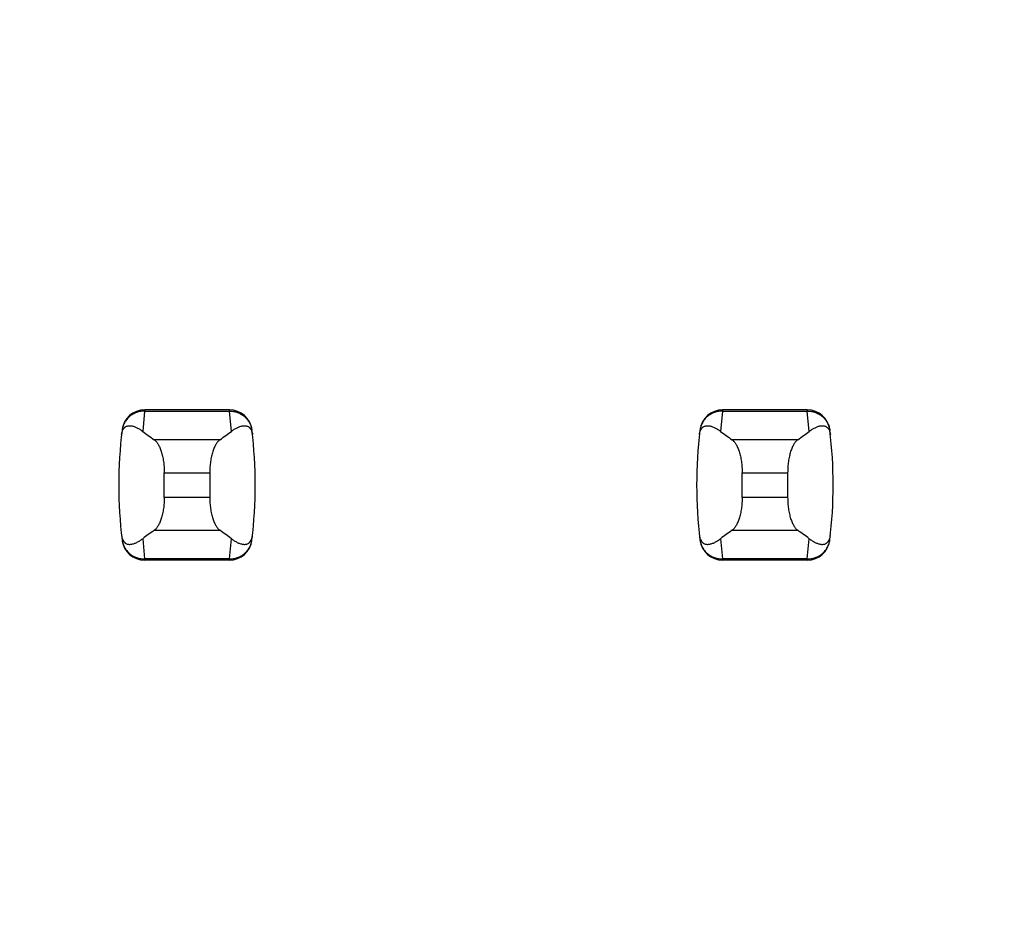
# Model space of a CAD drawing. Header units: inches. Extents: x 0.2 to 16.8, y 0.2 to 10.8.
# Tile 30 of 77: x 3.644 to 3.815, y 5.242 to 5.396. Entities that reach past the tile are written whole.
import ezdxf

# ---------------------------------------------------------------- set-up
doc = ezdxf.new("R2010")
doc.units = ezdxf.units.IN
doc.header["$LTSCALE"] = 0.935
doc.header["$MEASUREMENT"] = 0
doc.layers.get('0').update_dxf_attribs({"linetype": 'CONTINUOUS'})
doc.layers.add('DIMENSIONS', color=7, linetype='CONTINUOUS')
doc.styles.get("Standard").update_dxf_attribs({"font": 'txt', "width": 0.8})
doc.dimstyles.new('DIMSTYLE_1', dxfattribs={"dimtxt": 0.125, "dimasz": 0.18, "dimexe": 0.18, "dimexo": 0.0625, "dimgap": 0.09, "dimtad": 0, "dimtih": 1, "dimtoh": 1, "dimzin": 4, "dimdsep": 46, "dimtxsty": 'STANDARD', "dimblk": '_FILLED', "dimblk1": '_FILLED', "dimblk2": '_FILLED', "dimcen": 0.09, "dimadec": 0, "dimazin": 0, "dimtp": 0.01, "dimtm": 0.01, "dimtfac": 1, "dimtofl": 0, "dimtmove": 0, "dimatfit": 3, "dimldrblk": '_FILLED', "dimfxl": 1, "dimtolj": 1, "dimtzin": 4, "dimarcsym": 0})

# ---------------------------------------------------------------- blocks, each defined once
blk = doc.blocks.new('*D16')
at = {"layer": 'DIMENSIONS', "color": 2, "linetype": 'CONTINUOUS'}
blk.add_line((3.6858398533, 5.4657078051), (3.025428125, 5.4657078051), dxfattribs=at)
at = {"layer": 'DIMENSIONS', "color": 2, "linetype": 'CONTINUOUS', "insert": (2.962928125, 5.5282078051), "char_height": 0.125, "width": 1.125, "attachment_point": 3, "line_spacing_factor": 0.9}
blk.add_mtext('2.30{\\Ftxt.shx;\\W1.000000;\\H0.125000; }[58.5]', dxfattribs=at)
blk = doc.blocks.new('_FILLED')
at = {"color": 0, "linetype": 'BYBLOCK'}
blk.add_solid([(0, 0), (-1, 0.1736111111), (-1, -0.1736111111)], dxfattribs=at)
blk = doc.blocks.new('*D17')
at = {"layer": 'DIMENSIONS', "color": 2, "linetype": 'CONTINUOUS'}
blk.add_line((3.8734398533, 5.2781078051), (3.8734398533, 2.6056807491), dxfattribs=at)
at = {"layer": 'DIMENSIONS', "color": 2, "linetype": 'CONTINUOUS', "insert": (3.8109398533, 2.5431807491), "char_height": 0.125, "width": 0.725, "attachment_point": 3, "rotation": 90, "line_spacing_factor": 0.9}
blk.add_mtext('.12{\\Ftxt.shx;\\W1.000000;\\H0.125000; }[3]', dxfattribs=at)

msp = doc.modelspace()

# ---------------------------------------------------------------- linework, layer by layer
at = {"color": 9, "linetype": 'CONTINUOUS'}
for p, q in [((3.6661078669, 5.3284996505), (3.6657673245, 5.3249971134)), ((3.6661160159, 5.328700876), (3.6661078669, 5.3284996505)), ((3.6661078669, 5.3284996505), (3.6807720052, 5.3284996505)), ((3.6807638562, 5.328700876), (3.6807720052, 5.3284996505)), ((3.6811125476, 5.3249971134), (3.6807720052, 5.3284996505)), ((3.7661078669, 5.3284996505), (3.7657673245, 5.3249971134)), ((3.7661160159, 5.328700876), (3.7661078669, 5.3284996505)), ((3.7661078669, 5.3284996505), (3.7807720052, 5.3284996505)), ((3.7807638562, 5.328700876), (3.7807720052, 5.3284996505)), ((3.7811125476, 5.3249971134), (3.7807720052, 5.3284996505)), ((3.6791194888, 5.3235441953), (3.6677603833, 5.3235441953)), ((3.7791194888, 5.3235441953), (3.7677603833, 5.3235441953)), ((3.6695029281, 5.3178399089), (3.6773769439, 5.3178399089)), ((3.7695029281, 5.3178399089), (3.7773769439, 5.3178399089)), ((3.6773769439, 5.3135775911), (3.6695029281, 5.3135775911)), ((3.7773769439, 5.3135775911), (3.7695029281, 5.3135775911)), ((3.6677603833, 5.3078733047), (3.6791194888, 5.3078733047)), ((3.7677603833, 5.3078733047), (3.7791194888, 5.3078733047)), ((3.6657673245, 5.3064203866), (3.6661078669, 5.3029178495)), ((3.6807720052, 5.3029178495), (3.6811125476, 5.3064203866)), ((3.7657673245, 5.3064203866), (3.7661078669, 5.3029178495)), ((3.7807720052, 5.3029178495), (3.7811125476, 5.3064203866)), ((3.6661078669, 5.3029178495), (3.6661160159, 5.302716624)), ((3.6807720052, 5.3029178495), (3.6661078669, 5.3029178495)), ((3.6807720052, 5.3029178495), (3.6807638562, 5.302716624)), ((3.7807720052, 5.3029178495), (3.7661078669, 5.3029178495)), ((3.7661078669, 5.3029178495), (3.7661160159, 5.302716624)), ((3.7807720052, 5.3029178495), (3.7807638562, 5.302716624))]:
    msp.add_line(p, q, dxfattribs=at)
at = {"color": 7, "linetype": 'CONTINUOUS'}
for p, q in [((3.6807638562, 5.328700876), (3.6661160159, 5.328700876)), ((3.7807638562, 5.328700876), (3.7661160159, 5.328700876)), ((3.6622079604, 5.3252404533), (3.6621993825, 5.3251698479)), ((3.6846804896, 5.3251698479), (3.6846719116, 5.3252404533)), ((3.7622079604, 5.3252404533), (3.7621993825, 5.3251698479)), ((3.7846804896, 5.3251698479), (3.7846719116, 5.3252404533)), ((3.6695029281, 5.3135775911), (3.6695029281, 5.3178399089)), ((3.6773769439, 5.3178399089), (3.6773769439, 5.3135775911)), ((3.7695029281, 5.3135775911), (3.7695029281, 5.3178399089)), ((3.7773769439, 5.3178399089), (3.7773769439, 5.3135775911)), ((3.6621993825, 5.3062476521), (3.6622079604, 5.3061770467)), ((3.6846719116, 5.3061770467), (3.6846804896, 5.3062476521)), ((3.7621993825, 5.3062476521), (3.7622079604, 5.3061770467)), ((3.7846719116, 5.3061770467), (3.7846804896, 5.3062476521)), ((3.6807638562, 5.302716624), (3.6661160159, 5.302716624)), ((3.7807638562, 5.302716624), (3.7661160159, 5.302716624))]:
    msp.add_line(p, q, dxfattribs=at)
for centre, radius, start, end in [((3.6661160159, 5.3247638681), 0.0039370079, 90, 173.0471431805), ((3.6807638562, 5.3247638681), 0.0039370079, 6.9528568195, 90), ((3.7661160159, 5.3247638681), 0.0039370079, 90, 173.0471431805), ((3.7807638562, 5.3247638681), 0.0039370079, 6.9528568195, 90), ((3.7403690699, 5.31570875), 0.0787401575, 173.0988974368, 186.9011025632), ((3.6065108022, 5.31570875), 0.0787401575, 353.0988974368, 6.9011025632), ((3.8403690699, 5.31570875), 0.0787401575, 173.0988974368, 186.9011025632), ((3.7065108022, 5.31570875), 0.0787401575, 353.0988974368, 6.9011025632), ((3.6661160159, 5.3066536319), 0.0039370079, 186.9528568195, 270), ((3.6807638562, 5.3066536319), 0.0039370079, 270, 353.0471431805), ((3.7661160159, 5.3066536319), 0.0039370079, 186.9528568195, 270), ((3.7807638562, 5.3066536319), 0.0039370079, 270, 353.0471431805)]:
    msp.add_arc(centre, radius, start, end, dxfattribs=at)
for centre, major_axis, start_param, end_param in [((3.8515085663, 5.3424658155), (0.1968503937, 0), -2.8040324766, -2.7746840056), ((3.4953713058, 5.3424658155), (0.1968503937, 0), -0.366908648, -0.3375601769), ((3.9515085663, 5.3424658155), (0.1968503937, 0), -2.8040324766, -2.7746840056), ((3.5953713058, 5.3424658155), (0.1968503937, 0), -0.366908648, -0.3375601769), ((3.8515085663, 5.2889516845), (0.1968503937, -0), 2.7746840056, 2.8040324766), ((3.4953713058, 5.2889516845), (0.1968503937, -0), 0.3375601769, 0.366908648), ((3.9515085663, 5.2889516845), (0.1968503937, -0), 2.7746840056, 2.8040324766), ((3.5953713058, 5.2889516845), (0.1968503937, -0), 0.3375601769, 0.366908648)]:
    msp.add_ellipse(centre, major_axis=major_axis, ratio=0.2679491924, start_param=start_param, end_param=end_param, dxfattribs=at)
at = {"color": 9, "linetype": 'CONTINUOUS'}
for points, knots in [([(3.6661078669, 5.3284996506), (3.6658700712, 5.3285006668), (3.6653941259, 5.328460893), (3.6647033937, 5.3282797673), (3.6640578, 5.3279821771), (3.6634786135, 5.3275766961), (3.662988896, 5.3270725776), (3.6626016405, 5.3264908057), (3.6623284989, 5.325850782), (3.6622278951, 5.3253981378), (3.6621993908, 5.3251699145)], [0, 0, 0, 0, 0.1271704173, 0.2539001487, 0.3800501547, 0.505356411, 0.6298526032, 0.7537175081, 0.877001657, 1, 1, 1, 1]), ([(3.6807720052, 5.3284996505), (3.6810097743, 5.3285015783), (3.68148596, 5.3284620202), (3.682176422, 5.3282795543), (3.6828220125, 5.3279819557), (3.6834013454, 5.3275767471), (3.6838908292, 5.3270724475), (3.6842780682, 5.3264906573), (3.6845524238, 5.3258510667), (3.6846528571, 5.3253981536), (3.6846804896, 5.3251698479)], [0, 0, 0, 0, 0.1271521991, 0.2539158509, 0.3800860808, 0.5053558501, 0.629815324, 0.7537012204, 0.8770215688, 1, 1, 1, 1]), ([(3.7661078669, 5.3284996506), (3.7658700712, 5.3285006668), (3.7653941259, 5.328460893), (3.7647033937, 5.3282797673), (3.7640578, 5.3279821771), (3.7634786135, 5.3275766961), (3.762988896, 5.3270725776), (3.7626016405, 5.3264908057), (3.7623284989, 5.325850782), (3.7622278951, 5.3253981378), (3.7621993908, 5.3251699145)], [0, 0, 0, 0, 0.1271704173, 0.2539001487, 0.3800501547, 0.505356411, 0.6298526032, 0.7537175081, 0.877001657, 1, 1, 1, 1]), ([(3.7807720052, 5.3284996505), (3.7810097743, 5.3285015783), (3.78148596, 5.3284620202), (3.782176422, 5.3282795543), (3.7828220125, 5.3279819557), (3.7834013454, 5.3275767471), (3.7838908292, 5.3270724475), (3.7842780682, 5.3264906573), (3.7845524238, 5.3258510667), (3.7846528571, 5.3253981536), (3.7846804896, 5.3251698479)], [0, 0, 0, 0, 0.1271521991, 0.2539158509, 0.3800860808, 0.5053558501, 0.629815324, 0.7537012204, 0.8770215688, 1, 1, 1, 1]), ([(3.6621993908, 5.3062475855), (3.6622279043, 5.3060193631), (3.6623285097, 5.3055667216), (3.6626016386, 5.3049266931), (3.6629888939, 5.304344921), (3.6634786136, 5.3038408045), (3.6640578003, 5.3034353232), (3.6647033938, 5.3031377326), (3.6653941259, 5.302956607), (3.6658700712, 5.3029168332), (3.6661078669, 5.3029178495)], [0, 0, 0, 0, 0.1229985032, 0.2462822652, 0.3701470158, 0.4946434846, 0.61994985, 0.7460997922, 0.8728295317, 1, 1, 1, 1]), ([(3.6807720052, 5.3029178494), (3.6810097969, 5.3029168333), (3.6814857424, 5.3029566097), (3.6821764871, 5.3031377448), (3.682822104, 5.3034352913), (3.6834012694, 5.3038407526), (3.6838907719, 5.3043450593), (3.6842780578, 5.3049268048), (3.6845524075, 5.305566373), (3.6846528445, 5.3060192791), (3.6846804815, 5.3062475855)], [0, 0, 0, 0, 0.1271655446, 0.2538944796, 0.3800505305, 0.5053463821, 0.6298162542, 0.753695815, 0.8770168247, 1, 1, 1, 1]), ([(3.7621993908, 5.3062475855), (3.7622279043, 5.3060193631), (3.7623285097, 5.3055667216), (3.7626016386, 5.3049266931), (3.7629888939, 5.304344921), (3.7634786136, 5.3038408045), (3.7640578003, 5.3034353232), (3.7647033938, 5.3031377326), (3.7653941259, 5.302956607), (3.7658700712, 5.3029168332), (3.7661078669, 5.3029178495)], [0, 0, 0, 0, 0.1229985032, 0.2462822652, 0.3701470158, 0.4946434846, 0.61994985, 0.7460997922, 0.8728295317, 1, 1, 1, 1]), ([(3.7807720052, 5.3029178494), (3.7810097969, 5.3029168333), (3.7814857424, 5.3029566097), (3.7821764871, 5.3031377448), (3.782822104, 5.3034352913), (3.7834012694, 5.3038407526), (3.7838907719, 5.3043450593), (3.7842780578, 5.3049268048), (3.7845524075, 5.305566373), (3.7846528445, 5.3060192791), (3.7846804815, 5.3062475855)], [0, 0, 0, 0, 0.1271655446, 0.2538944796, 0.3800505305, 0.5053463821, 0.6298162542, 0.753695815, 0.8770168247, 1, 1, 1, 1])]:
    msp.add_open_spline(points, degree=3, knots=knots, dxfattribs=at)
at = {"color": 7, "linetype": 'CONTINUOUS'}
for points, knots in [([(3.6621152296, 5.3244465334), (3.6621281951, 5.324558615), (3.6621620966, 5.3247627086), (3.6622587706, 5.3250976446), (3.6623872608, 5.3253637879), (3.6625393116, 5.3255617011), (3.6626474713, 5.3256709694), (3.6627577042, 5.3257581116), (3.6629035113, 5.3258480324), (3.6630926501, 5.3259255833), (3.663326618, 5.325971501), (3.6635622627, 5.3259788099), (3.663799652, 5.3259554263), (3.6640390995, 5.3259060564), (3.6642806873, 5.3258337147), (3.6645243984, 5.3257404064), (3.6647701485, 5.3256275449), (3.6650178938, 5.3254962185), (3.6653568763, 5.3252936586), (3.6656043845, 5.3251207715), (3.6657673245, 5.3249971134)], [0, 0, 0, 0, 0.0706107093, 0.1290975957, 0.2179131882, 0.2532972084, 0.2849105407, 0.3138845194, 0.3410235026, 0.3919186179, 0.4408048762, 0.4894744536, 0.5389424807, 0.5897603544, 0.642245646, 0.6965965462, 0.7529450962, 0.8113823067, 0.8719884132, 1, 1, 1, 1]), ([(3.6811125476, 5.3249971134), (3.6812755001, 5.3251207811), (3.6815995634, 5.3253471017), (3.6820218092, 5.3255871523), (3.6823555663, 5.325740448), (3.6825992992, 5.3258337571), (3.6828409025, 5.3259061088), (3.6830803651, 5.325955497), (3.6833177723, 5.3259788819), (3.6835534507, 5.3259715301), (3.6837874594, 5.3259253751), (3.6839765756, 5.3258474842), (3.6841223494, 5.325757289), (3.6842325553, 5.3256699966), (3.6843406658, 5.32556074), (3.6844926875, 5.3253634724), (3.6846217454, 5.3250982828), (3.6847186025, 5.3247635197), (3.6847520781, 5.3245590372), (3.6847646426, 5.3244465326)], [0, 0, 0, 0, 0.1280284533, 0.2470469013, 0.3034021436, 0.3577597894, 0.4102519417, 0.4610765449, 0.510550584, 0.5592265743, 0.6081269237, 0.6590555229, 0.686218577, 0.7152146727, 0.7468335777, 0.7821728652, 0.8707184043, 0.9291508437, 1, 1, 1, 1]), ([(3.7621152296, 5.3244465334), (3.7621281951, 5.324558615), (3.7621620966, 5.3247627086), (3.7622587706, 5.3250976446), (3.7623872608, 5.3253637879), (3.7625393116, 5.3255617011), (3.7626474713, 5.3256709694), (3.7627577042, 5.3257581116), (3.7629035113, 5.3258480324), (3.7630926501, 5.3259255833), (3.763326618, 5.325971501), (3.7635622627, 5.3259788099), (3.763799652, 5.3259554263), (3.7640390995, 5.3259060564), (3.7642806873, 5.3258337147), (3.7645243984, 5.3257404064), (3.7647701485, 5.3256275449), (3.7650178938, 5.3254962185), (3.7653568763, 5.3252936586), (3.7656043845, 5.3251207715), (3.7657673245, 5.3249971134)], [0, 0, 0, 0, 0.0706107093, 0.1290975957, 0.2179131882, 0.2532972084, 0.2849105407, 0.3138845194, 0.3410235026, 0.3919186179, 0.4408048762, 0.4894744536, 0.5389424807, 0.5897603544, 0.642245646, 0.6965965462, 0.7529450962, 0.8113823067, 0.8719884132, 1, 1, 1, 1]), ([(3.7811125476, 5.3249971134), (3.7812755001, 5.3251207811), (3.7815995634, 5.3253471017), (3.7820218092, 5.3255871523), (3.7823555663, 5.325740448), (3.7825992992, 5.3258337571), (3.7828409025, 5.3259061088), (3.7830803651, 5.325955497), (3.7833177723, 5.3259788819), (3.7835534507, 5.3259715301), (3.7837874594, 5.3259253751), (3.7839765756, 5.3258474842), (3.7841223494, 5.325757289), (3.7842325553, 5.3256699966), (3.7843406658, 5.32556074), (3.7844926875, 5.3253634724), (3.7846217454, 5.3250982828), (3.7847186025, 5.3247635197), (3.7847520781, 5.3245590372), (3.7847646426, 5.3244465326)], [0, 0, 0, 0, 0.1280284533, 0.2470469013, 0.3034021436, 0.3577597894, 0.4102519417, 0.4610765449, 0.510550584, 0.5592265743, 0.6081269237, 0.6590555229, 0.686218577, 0.7152146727, 0.7468335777, 0.7821728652, 0.8707184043, 0.9291508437, 1, 1, 1, 1]), ([(3.6677603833, 5.3235441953), (3.6678208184, 5.3235020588), (3.6679409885, 5.3234040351), (3.6681097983, 5.3232284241), (3.6682741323, 5.3230185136), (3.6684329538, 5.3227751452), (3.6685852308, 5.3224992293), (3.6687298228, 5.3221919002), (3.6688655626, 5.3218545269), (3.6689912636, 5.3214887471), (3.6691057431, 5.3210964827), (3.6692445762, 5.3205299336), (3.6693520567, 5.3199330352), (3.6694290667, 5.3193127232), (3.6694859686, 5.318663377), (3.6695029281, 5.3181703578), (3.6695029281, 5.3178399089)], [0, 0, 0, 0, 0.0360580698, 0.075631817, 0.1189997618, 0.1663380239, 0.2177153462, 0.2731190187, 0.3324672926, 0.3956112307, 0.4623418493, 0.5323898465, 0.6810284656, 0.7588186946, 0.8382696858, 1, 1, 1, 1]), ([(3.6791194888, 5.3235441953), (3.6790590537, 5.3235020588), (3.6789388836, 5.3234040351), (3.6787700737, 5.3232284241), (3.6786057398, 5.3230185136), (3.6784469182, 5.3227751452), (3.6782946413, 5.3224992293), (3.6781500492, 5.3221919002), (3.6780143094, 5.3218545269), (3.6778886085, 5.3214887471), (3.677774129, 5.3210964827), (3.6776352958, 5.3205299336), (3.6775278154, 5.3199330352), (3.6774508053, 5.3193127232), (3.6773939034, 5.318663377), (3.6773769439, 5.3181703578), (3.6773769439, 5.3178399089)], [0, 0, 0, 0, 0.0360580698, 0.075631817, 0.1189997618, 0.1663380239, 0.2177153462, 0.2731190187, 0.3324672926, 0.3956112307, 0.4623418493, 0.5323898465, 0.6810284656, 0.7588186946, 0.8382696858, 1, 1, 1, 1]), ([(3.7677603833, 5.3235441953), (3.7678208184, 5.3235020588), (3.7679409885, 5.3234040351), (3.7681097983, 5.3232284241), (3.7682741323, 5.3230185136), (3.7684329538, 5.3227751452), (3.7685852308, 5.3224992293), (3.7687298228, 5.3221919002), (3.7688655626, 5.3218545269), (3.7689912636, 5.3214887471), (3.7691057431, 5.3210964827), (3.7692445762, 5.3205299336), (3.7693520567, 5.3199330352), (3.7694290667, 5.3193127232), (3.7694859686, 5.318663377), (3.7695029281, 5.3181703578), (3.7695029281, 5.3178399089)], [0, 0, 0, 0, 0.0360580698, 0.075631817, 0.1189997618, 0.1663380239, 0.2177153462, 0.2731190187, 0.3324672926, 0.3956112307, 0.4623418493, 0.5323898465, 0.6810284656, 0.7588186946, 0.8382696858, 1, 1, 1, 1]), ([(3.7791194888, 5.3235441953), (3.7790590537, 5.3235020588), (3.7789388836, 5.3234040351), (3.7787700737, 5.3232284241), (3.7786057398, 5.3230185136), (3.7784469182, 5.3227751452), (3.7782946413, 5.3224992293), (3.7781500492, 5.3221919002), (3.7780143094, 5.3218545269), (3.7778886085, 5.3214887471), (3.777774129, 5.3210964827), (3.7776352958, 5.3205299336), (3.7775278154, 5.3199330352), (3.7774508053, 5.3193127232), (3.7773939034, 5.318663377), (3.7773769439, 5.3181703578), (3.7773769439, 5.3178399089)], [0, 0, 0, 0, 0.0360580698, 0.075631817, 0.1189997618, 0.1663380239, 0.2177153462, 0.2731190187, 0.3324672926, 0.3956112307, 0.4623418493, 0.5323898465, 0.6810284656, 0.7588186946, 0.8382696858, 1, 1, 1, 1]), ([(3.6695029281, 5.3135775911), (3.6695029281, 5.3132471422), (3.6694859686, 5.312754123), (3.6694290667, 5.3121047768), (3.6693520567, 5.3114844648), (3.6692445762, 5.3108875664), (3.6691057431, 5.3103210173), (3.6689912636, 5.3099287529), (3.6688655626, 5.3095629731), (3.6687298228, 5.3092255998), (3.6685852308, 5.3089182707), (3.6684329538, 5.3086423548), (3.6682741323, 5.3083989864), (3.6681097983, 5.3081890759), (3.6679409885, 5.3080134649), (3.6678208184, 5.3079154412), (3.6677603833, 5.3078733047)], [0, 0, 0, 0, 0.1617303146, 0.2411813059, 0.3189715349, 0.4676101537, 0.537658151, 0.6043887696, 0.6675327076, 0.7268809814, 0.782284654, 0.8336619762, 0.8810002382, 0.924368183, 0.9639419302, 1, 1, 1, 1]), ([(3.6773769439, 5.3135775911), (3.6773769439, 5.3132471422), (3.6773939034, 5.312754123), (3.6774508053, 5.3121047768), (3.6775278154, 5.3114844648), (3.6776352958, 5.3108875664), (3.677774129, 5.3103210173), (3.6778886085, 5.3099287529), (3.6780143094, 5.3095629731), (3.6781500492, 5.3092255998), (3.6782946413, 5.3089182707), (3.6784469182, 5.3086423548), (3.6786057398, 5.3083989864), (3.6787700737, 5.3081890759), (3.6789388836, 5.3080134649), (3.6790590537, 5.3079154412), (3.6791194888, 5.3078733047)], [0, 0, 0, 0, 0.1617303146, 0.2411813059, 0.3189715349, 0.4676101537, 0.537658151, 0.6043887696, 0.6675327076, 0.7268809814, 0.782284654, 0.8336619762, 0.8810002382, 0.924368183, 0.9639419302, 1, 1, 1, 1]), ([(3.7695029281, 5.3135775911), (3.7695029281, 5.3132471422), (3.7694859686, 5.312754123), (3.7694290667, 5.3121047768), (3.7693520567, 5.3114844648), (3.7692445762, 5.3108875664), (3.7691057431, 5.3103210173), (3.7689912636, 5.3099287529), (3.7688655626, 5.3095629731), (3.7687298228, 5.3092255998), (3.7685852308, 5.3089182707), (3.7684329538, 5.3086423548), (3.7682741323, 5.3083989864), (3.7681097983, 5.3081890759), (3.7679409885, 5.3080134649), (3.7678208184, 5.3079154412), (3.7677603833, 5.3078733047)], [0, 0, 0, 0, 0.1617303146, 0.2411813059, 0.3189715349, 0.4676101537, 0.537658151, 0.6043887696, 0.6675327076, 0.7268809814, 0.782284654, 0.8336619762, 0.8810002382, 0.924368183, 0.9639419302, 1, 1, 1, 1]), ([(3.7773769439, 5.3135775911), (3.7773769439, 5.3132471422), (3.7773939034, 5.312754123), (3.7774508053, 5.3121047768), (3.7775278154, 5.3114844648), (3.7776352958, 5.3108875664), (3.777774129, 5.3103210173), (3.7778886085, 5.3099287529), (3.7780143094, 5.3095629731), (3.7781500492, 5.3092255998), (3.7782946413, 5.3089182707), (3.7784469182, 5.3086423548), (3.7786057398, 5.3083989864), (3.7787700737, 5.3081890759), (3.7789388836, 5.3080134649), (3.7790590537, 5.3079154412), (3.7791194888, 5.3078733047)], [0, 0, 0, 0, 0.1617303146, 0.2411813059, 0.3189715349, 0.4676101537, 0.537658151, 0.6043887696, 0.6675327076, 0.7268809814, 0.782284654, 0.8336619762, 0.8810002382, 0.924368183, 0.9639419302, 1, 1, 1, 1]), ([(3.6621152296, 5.3069709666), (3.6621281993, 5.3068588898), (3.6621621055, 5.3066548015), (3.6622587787, 5.3063198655), (3.6623872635, 5.3060537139), (3.662539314, 5.3058557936), (3.6626474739, 5.305746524), (3.662757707, 5.3056593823), (3.6629035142, 5.3055694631), (3.6630926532, 5.3054919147), (3.6633266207, 5.3054459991), (3.663562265, 5.3054386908), (3.663799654, 5.3054620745), (3.6640391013, 5.3055114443), (3.6642806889, 5.3055837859), (3.6645243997, 5.3056770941), (3.6647701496, 5.3057899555), (3.6650178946, 5.305921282), (3.6653568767, 5.3061238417), (3.6656043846, 5.3062967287), (3.6657673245, 5.3064203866)], [0, 0, 0, 0, 0.0706080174, 0.1290951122, 0.2179133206, 0.2532979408, 0.2849113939, 0.3138853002, 0.3410241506, 0.3919190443, 0.4408052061, 0.4894747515, 0.5389427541, 0.5897605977, 0.6422458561, 0.696596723, 0.7529452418, 0.8113824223, 0.8719884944, 1, 1, 1, 1]), ([(3.6811125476, 5.3064203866), (3.681275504, 5.3062967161), (3.6815995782, 5.3060703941), (3.6820218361, 5.3058303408), (3.6823556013, 5.3056770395), (3.68259934, 5.3055837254), (3.6828409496, 5.305511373), (3.6830804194, 5.3054619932), (3.6833178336, 5.3054386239), (3.6835535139, 5.3054459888), (3.6837875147, 5.3054921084), (3.6839766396, 5.3055698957), (3.6841224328, 5.3056599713), (3.6842326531, 5.3057471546), (3.6843407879, 5.3058563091), (3.6844928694, 5.3060535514), (3.6846218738, 5.3063188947), (3.6847186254, 5.30665384), (3.684752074, 5.3068584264), (3.6847646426, 5.3069709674)], [0, 0, 0, 0, 0.1280244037, 0.2470392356, 0.3033929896, 0.3577492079, 0.4102397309, 0.4610624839, 0.5105347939, 0.5592093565, 0.6081067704, 0.6590250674, 0.6861777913, 0.7151598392, 0.746762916, 0.7820914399, 0.8706624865, 0.9291317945, 1, 1, 1, 1]), ([(3.7621152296, 5.3069709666), (3.7621281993, 5.3068588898), (3.7621621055, 5.3066548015), (3.7622587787, 5.3063198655), (3.7623872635, 5.3060537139), (3.762539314, 5.3058557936), (3.7626474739, 5.305746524), (3.762757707, 5.3056593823), (3.7629035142, 5.3055694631), (3.7630926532, 5.3054919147), (3.7633266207, 5.3054459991), (3.763562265, 5.3054386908), (3.763799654, 5.3054620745), (3.7640391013, 5.3055114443), (3.7642806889, 5.3055837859), (3.7645243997, 5.3056770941), (3.7647701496, 5.3057899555), (3.7650178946, 5.305921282), (3.7653568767, 5.3061238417), (3.7656043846, 5.3062967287), (3.7657673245, 5.3064203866)], [0, 0, 0, 0, 0.0706080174, 0.1290951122, 0.2179133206, 0.2532979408, 0.2849113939, 0.3138853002, 0.3410241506, 0.3919190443, 0.4408052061, 0.4894747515, 0.5389427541, 0.5897605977, 0.6422458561, 0.696596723, 0.7529452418, 0.8113824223, 0.8719884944, 1, 1, 1, 1]), ([(3.7811125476, 5.3064203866), (3.781275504, 5.3062967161), (3.7815995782, 5.3060703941), (3.7820218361, 5.3058303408), (3.7823556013, 5.3056770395), (3.78259934, 5.3055837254), (3.7828409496, 5.305511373), (3.7830804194, 5.3054619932), (3.7833178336, 5.3054386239), (3.7835535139, 5.3054459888), (3.7837875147, 5.3054921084), (3.7839766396, 5.3055698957), (3.7841224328, 5.3056599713), (3.7842326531, 5.3057471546), (3.7843407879, 5.3058563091), (3.7844928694, 5.3060535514), (3.7846218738, 5.3063188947), (3.7847186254, 5.30665384), (3.784752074, 5.3068584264), (3.7847646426, 5.3069709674)], [0, 0, 0, 0, 0.1280244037, 0.2470392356, 0.3033929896, 0.3577492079, 0.4102397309, 0.4610624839, 0.5105347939, 0.5592093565, 0.6081067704, 0.6590250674, 0.6861777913, 0.7151598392, 0.746762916, 0.7820914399, 0.8706624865, 0.9291317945, 1, 1, 1, 1])]:
    msp.add_open_spline(points, degree=3, knots=knots, dxfattribs=at)

# ---------------------------------------------------------------- dimensions: what is measured, and where the dimension line sits
at = {"layer": 'DIMENSIONS', "color": 2, "linetype": 'CONTINUOUS'}
for feature_location, offset, dtype, origin, picture, middle in [((3.6858398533, 5.4657078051), (-0.6604117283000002, 0), 0, (3.7483398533, 3.16071875), '*D16', (2.150428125, 5.4657078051)), ((3.8734398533, 5.2781078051), (0, -2.6724270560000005), 1, (3.756928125, 5.3406078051), '*D17', (3.9630545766, 2.0018814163))]:
    dim = msp.add_ordinate_dim(feature_location=feature_location, offset=offset, dtype=dtype, origin=origin, dimstyle='DIMSTYLE_1', dxfattribs=at)
    dim.commit()
    dim.dimension.update_dxf_attribs({"geometry": picture, "text_midpoint": middle})

doc.saveas('drawing.dxf')
